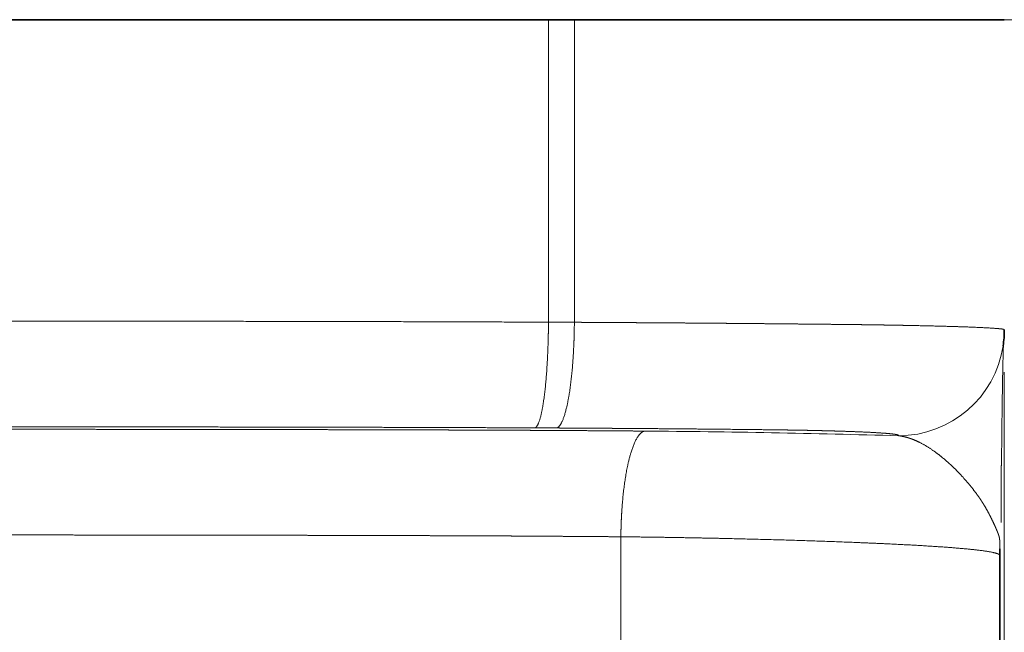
# Model space of a CAD drawing. Extents: x 279 to 1515, y 143 to 1159.
# Tile 117 of 140: x 883 to 929, y 609 to 638. Entities that reach past the tile are written whole.
import ezdxf
from ezdxf.enums import TextEntityAlignment as Align

# ---------------------------------------------------------------- set-up
doc = ezdxf.new("R2010")
doc.units = 0
doc.layers.get('0').update_dxf_attribs({"lineweight": 13})
doc.styles.get("Standard").update_dxf_attribs({"font": 'isocp.shx'})
doc.dimstyles.get("Standard").update_dxf_attribs({"dimtxt": 2.5, "dimasz": 2.5, "dimexe": 1.25, "dimexo": 0.625, "dimtad": 1, "dimcen": 2.5, "dimadec": 0, "dimazin": 0, "dimtfac": 1, "dimtmove": 0, "dimatfit": 0, "dimfxl": 0, "dimarcsym": 0})

# ---------------------------------------------------------------- blocks, each defined once
blk = doc.blocks.new('*D')
at = {"color": 7, "lineweight": 13}
for p, q in [((606.273, 638.443), (1021.684, 638.443)), ((1019.684, 198.53), (1019.684, 638.443)), ((279.106, 621.775), (279.106, 143.317)), ((929.44, 621.775), (929.44, 143.317)), ((606.291, 198.53), (1021.684, 198.53)), ((279.106, 145.317), (929.44, 145.317))]:
    blk.add_line(p, q, dxfattribs=at)
for points in [[(1020.201, 636.511), (1019.684, 638.443), (1019.166, 636.511)], [(1019.166, 200.462), (1019.684, 198.53), (1020.201, 200.462)], [(281.038, 145.835), (279.106, 145.317), (281.038, 144.8)], [(927.508, 144.8), (929.44, 145.317), (927.508, 145.835)]]:
    blk.add_lwpolyline(points, dxfattribs=at)
blk.add_text('440', height=14, rotation=90, dxfattribs=at).set_placement((1017.684, 397.471), (1017.684, 439.503), align=Align.FIT)
blk.add_text('650', height=14, dxfattribs=at).set_placement((583.257, 147.317), (625.289, 147.317), align=Align.FIT)
blk = doc.blocks.new('BLOCK46')
at = {"color": 7, "lineweight": 35}
for p, q in [((303.611, 0), (0, 0)), ((325.166, 0), (304.836, 0))]:
    blk.add_line(p, q, dxfattribs=at)
at = {"color": 7, "lineweight": 13, "ltscale": 0.357516}
blk.add_line((303.611, -14.301), (303.611, 0), dxfattribs=at)
at = {"color": 7, "lineweight": 35, "ltscale": 0.030628}
blk.add_line((304.836, 0), (303.611, 0), dxfattribs=at)
at = {"color": 7, "lineweight": 13, "ltscale": 0.35765}
blk.add_line((304.836, 0), (304.836, -14.306), dxfattribs=at)
at = {"color": 7, "lineweight": 13, "ltscale": 0.030629}
blk.add_line((304.836, -14.306), (303.611, -14.301), dxfattribs=at)
at = {"color": 7, "lineweight": 13, "ltscale": 0.000144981}
blk.add_line((325.166, -14.674), (325.166, -14.668), dxfattribs=at)
at = {"color": 7, "lineweight": 13, "ltscale": 0.025524}
blk.add_line((302.97, -19.298), (303.991, -19.303), dxfattribs=at)
at = {"color": 7, "lineweight": 13, "ltscale": 0.229964}
blk.add_line((307.035, -24.447), (307.035, -33.645), dxfattribs=at)
at = {"color": 7, "lineweight": 35, "ltscale": 0.263639}
blk.add_line((324.957, -25.015), (324.957, -35.56), dxfattribs=at)
at = {"color": 7, "lineweight": 35, "ltscale": 0.003931}
blk.add_line((324.953, -25.15), (324.948, -25.307), dxfattribs=at)
at = {"color": 7, "lineweight": 35}
blk.add_arc((320.125, -14.668), 5.041, 351.449, 359.9968, dxfattribs=at)
at = {"color": 7, "lineweight": 13}
for centre, radius, start, end in [((320.168, -14.673), 4.998, 269.9712, 351.4354), ((304.006, -573.76), 554.325, 88.32951, 89.57026)]:
    blk.add_arc(centre, radius, start, end, dxfattribs=at)
for points, knots in [([(303.611, -14.301), (299.932, -14.285), (296.252, -14.273), (292.572, -14.265), (285.859, -14.255), (279.158, -14.25), (276.305, -14.248), (272.894, -14.247), (269.487, -14.245), (269.143, -14.245), (268.38, -14.244), (267.605, -14.244), (267.209, -14.243), (266.449, -14.243), (265.705, -14.242), (265.335, -14.242), (264.587, -14.242), (263.839, -14.241), (263.465, -14.241), (261.488, -14.239), (259.511, -14.238), (258.453, -14.237), (255.322, -14.234), (252.192, -14.231), (250.666, -14.229), (247.45, -14.225), (244.236, -14.22), (243.38, -14.219), (238.559, -14.212), (233.739, -14.203), (231.021, -14.198), (224.945, -14.185), (218.873, -14.17), (215.433, -14.16), (209.423, -14.143), (203.42, -14.123), (200.509, -14.112), (194.419, -14.089), (188.331, -14.063), (185.309, -14.05), (179.207, -14.021), (173.112, -13.988), (170.342, -13.973), (165.015, -13.942), (159.693, -13.909), (157.444, -13.895), (154.599, -13.877), (151.755, -13.858), (150.397, -13.849), (148.303, -13.835), (146.205, -13.821), (144.695, -13.811), (142.568, -13.796), (140.446, -13.781), (139.196, -13.773), (137.23, -13.759), (135.263, -13.745), (133.922, -13.735), (131.964, -13.721), (130.007, -13.707), (129.509, -13.704), (127.867, -13.692), (126.241, -13.68), (125.226, -13.673), (123.693, -13.662), (122.145, -13.651), (121.642, -13.647), (116.098, -13.607), (110.553, -13.567), (106.145, -13.536), (100.693, -13.5), (95.233, -13.465), (94.258, -13.459), (93.313, -13.453), (92.366, -13.447), (91.836, -13.444), (90.865, -13.438), (89.896, -13.432), (89.013, -13.427), (87.516, -13.418), (86.018, -13.41), (84.96, -13.404), (80.982, -13.382), (77, -13.361), (74.155, -13.347), (68.318, -13.32), (62.474, -13.295), (59.559, -13.284), (53.684, -13.262), (47.807, -13.243), (44.366, -13.233), (38.347, -13.217), (32.323, -13.204), (29.261, -13.198), (24.133, -13.189), (19.004, -13.183), (17.032, -13.18), (12.56, -13.176), (8.088, -13.173), (5.682, -13.172), (3.183, -13.172), (0.684, -13.172), (0.608, -13.172), (0.429, -13.172), (0.253, -13.172), (0.168, -13.172), (0.083, -13.172), (0, -13.172)], [0, 0, 0, 0, 0, 0, 25.865581, 25.865581, 25.865581, 47.278755, 47.278755, 47.278755, 49.973512, 49.973512, 49.973512, 52.601401, 52.601401, 52.601401, 55.251684, 55.251684, 55.251684, 57.89673, 57.89673, 57.89673, 69.249484, 69.249484, 69.249484, 80.050314, 80.050314, 80.050314, 92.035698, 92.035698, 92.035698, 114.22148, 114.22148, 114.22148, 135.083522, 135.083522, 135.083522, 156.872853, 156.872853, 156.872853, 178.374053, 178.374053, 178.374053, 200.313553, 200.313553, 200.313553, 216.37809, 216.37809, 216.37809, 220.644395, 220.644395, 220.644395, 231.354089, 231.354089, 231.354089, 235.816387, 235.816387, 235.816387, 245.3998, 245.3998, 245.3998, 249.795426, 249.795426, 249.795426, 257.197442, 257.197442, 257.197442, 260.92246, 260.92246, 260.92246, 296.813728, 296.813728, 296.813728, 299.773921, 299.773921, 299.773921, 303.530606, 303.530606, 303.530606, 306.658462, 306.658462, 306.658462, 314.171831, 314.171831, 314.171831, 334.907445, 334.907445, 334.907445, 355.531177, 355.531177, 355.531177, 376.465968, 376.465968, 376.465968, 398.07914, 398.07914, 398.07914, 412.655373, 412.655373, 412.655373, 429.634037, 429.634037, 429.634037, 430.287426, 430.287426, 430.287426, 430.916974, 430.916974, 430.916974, 430.916974, 430.916974, 430.916974]), ([(302.97, -19.298), (303.025, -19.283), (303.08, -19.221), (303.133, -19.115), (303.29, -18.666), (303.412, -17.921), (303.478, -17.338), (303.553, -16.388), (303.593, -15.383), (303.603, -15.023), (303.609, -14.662), (303.611, -14.301)], [0, 0, 0, 0, 0, 0, 2.199459, 2.199459, 2.199459, 6.898123, 6.898123, 6.898123, 9.469611, 9.469611, 9.469611, 9.469611, 9.469611, 9.469611]), ([(303.991, -19.303), (304.074, -19.286), (304.157, -19.209), (304.236, -19.073), (304.448, -18.549), (304.608, -17.725), (304.689, -17.118), (304.775, -16.192), (304.819, -15.224), (304.828, -14.918), (304.834, -14.612), (304.836, -14.306)], [0, 0, 0, 0, 0, 0, 2.542615, 2.542615, 2.542615, 7.355591, 7.355591, 7.355591, 9.542664, 9.542664, 9.542664, 9.542664, 9.542664, 9.542664]), ([(325.166, -14.668), (325.166, -14.66), (325.164, -14.653), (325.157, -14.646), (325.134, -14.636), (325.084, -14.628), (325.06, -14.624), (325.009, -14.618), (324.945, -14.611), (324.911, -14.608), (324.8, -14.598), (324.668, -14.588), (324.573, -14.582), (324.213, -14.56), (323.762, -14.54), (323.397, -14.526), (322.49, -14.496), (321.463, -14.471), (320.844, -14.458), (319.983, -14.442), (319.096, -14.428), (318.884, -14.425), (318.538, -14.42), (318.187, -14.415), (318.061, -14.414), (317.81, -14.411), (317.557, -14.408), (317.512, -14.408), (317.208, -14.405), (316.905, -14.402), (316.731, -14.4), (316.402, -14.397), (316.077, -14.393), (315.914, -14.392), (315.624, -14.389), (315.337, -14.386), (315.212, -14.385), (314.961, -14.382), (314.709, -14.38), (314.584, -14.378), (314.332, -14.376), (314.08, -14.373), (313.954, -14.372), (313.703, -14.37), (313.451, -14.368), (313.325, -14.367), (312.965, -14.363), (312.604, -14.36), (312.3, -14.358), (311.79, -14.353), (311.282, -14.349), (311.148, -14.348), (310.524, -14.343), (309.895, -14.338), (309.46, -14.335), (308.97, -14.332), (308.479, -14.328), (308.399, -14.328), (308.076, -14.326), (307.754, -14.324), (307.567, -14.322), (307.318, -14.321), (307.069, -14.319), (307.007, -14.319), (306.822, -14.318), (306.637, -14.317), (306.505, -14.316), (306.257, -14.314), (306.011, -14.313), (305.872, -14.312), (305.584, -14.31), (305.295, -14.309), (305.172, -14.308), (305.009, -14.307), (304.836, -14.306)], [0, 0, 0, 0, 0, 0, 1.22212, 1.22212, 1.22212, 1.920821, 1.920821, 1.920821, 2.628424, 2.628424, 2.628424, 4.027461, 4.027461, 4.027461, 7.511015, 7.511015, 7.511015, 12.252193, 12.252193, 12.252193, 13.899321, 13.899321, 13.899321, 14.692784, 14.692784, 14.692784, 15.629933, 15.629933, 15.629933, 16.754659, 16.754659, 16.754659, 17.893834, 17.893834, 17.893834, 18.792373, 18.792373, 18.792373, 19.690913, 19.690913, 19.690913, 20.589452, 20.589452, 20.589452, 21.487992, 21.487992, 21.487992, 23.167936, 23.167936, 23.167936, 25.150516, 25.150516, 25.150516, 27.681256, 27.681256, 27.681256, 28.641841, 28.641841, 28.641841, 29.979387, 29.979387, 29.979387, 30.425237, 30.425237, 30.425237, 31.307031, 31.307031, 31.307031, 32.172783, 32.172783, 32.172783, 33.394924, 33.394924, 33.394924, 33.394924, 33.394924, 33.394924]), ([(325.126, -15.307), (325.119, -15.516), (325.112, -15.756), (325.105, -16.018), (325.093, -16.592), (325.081, -17.227), (325.075, -17.561), (325.064, -18.255), (325.055, -18.977), (325.052, -19.402), (325.047, -19.883), (325.04, -20.37), (325.039, -20.387), (325.036, -20.595), (325.031, -20.804), (325.029, -20.927), (325.023, -21.217), (325.018, -21.507), (325.015, -21.705), (325.011, -22.092), (325.01, -22.467), (325.011, -22.668), (325.014, -22.924), (325.019, -23.163), (325.021, -23.239), (325.024, -23.388), (325.026, -23.532), (325.026, -23.609), (325.024, -23.684), (325.02, -23.763), (325.02, -23.766), (325.02, -23.768), (325.02, -23.77)], [0, 0, 0, 0, 0, 0, 3.445955, 3.445955, 3.445955, 7.065308, 7.065308, 7.065308, 10.667649, 10.667649, 10.667649, 11.801496, 11.801496, 11.801496, 12.683421, 12.683421, 12.683421, 14.577591, 14.577591, 14.577591, 16.417729, 16.417729, 16.417729, 17.321152, 17.321152, 17.321152, 18.211075, 18.211075, 18.211075, 18.238605, 18.238605, 18.238605, 18.238605, 18.238605, 18.238605]), ([(302.97, -19.298), (300.394, -19.286), (297.811, -19.277), (295.221, -19.27), (289.08, -19.256), (282.914, -19.25), (279.123, -19.247), (275.271, -19.245), (271.414, -19.243), (271.128, -19.243), (270.557, -19.242), (269.986, -19.242), (269.7, -19.242), (269.13, -19.242), (268.552, -19.241), (268.259, -19.241), (267.672, -19.241), (267.084, -19.24), (266.791, -19.24), (266.24, -19.24), (265.696, -19.239), (265.302, -19.239), (264.757, -19.239), (264.213, -19.238), (263.927, -19.238), (261.017, -19.236), (258.107, -19.234), (257.17, -19.233), (253.009, -19.229), (248.852, -19.224), (247.32, -19.222), (244.256, -19.218), (241.192, -19.213), (239.661, -19.211), (236.597, -19.206), (233.533, -19.2), (232, -19.197), (228.936, -19.191), (225.87, -19.184), (224.337, -19.181), (219.639, -19.17), (214.943, -19.157), (212.289, -19.15), (206.117, -19.131), (199.95, -19.109), (196.696, -19.097), (189.752, -19.07), (182.812, -19.038), (178.225, -19.016), (170.439, -18.976), (162.671, -18.93), (159.135, -18.909), (154.402, -18.879), (149.673, -18.848), (149.464, -18.846), (147.004, -18.83), (144.535, -18.813), (143.254, -18.805), (139.804, -18.781), (136.355, -18.757), (134.476, -18.743), (132.275, -18.728), (130.075, -18.712), (129.485, -18.708), (127.645, -18.694), (125.822, -18.681), (124.425, -18.671), (122.56, -18.658), (120.675, -18.644), (120.3, -18.641), (119.55, -18.636), (118.801, -18.631), (118.426, -18.628), (114.439, -18.599), (110.454, -18.571), (107.442, -18.549), (102.834, -18.518), (98.224, -18.487), (97.227, -18.481), (95.056, -18.466), (92.884, -18.453), (92.598, -18.451), (91.042, -18.441), (89.489, -18.432), (89.113, -18.43), (88.363, -18.425), (87.612, -18.421), (87.237, -18.419), (81.521, -18.385), (75.799, -18.355), (70.868, -18.331), (59.479, -18.28), (48.074, -18.241), (41.959, -18.223), (33.892, -18.204), (25.816, -18.19), (23.789, -18.186), (19.734, -18.181), (15.68, -18.176), (13.653, -18.174), (9.935, -18.171), (6.218, -18.17), (4.527, -18.169), (2.719, -18.169), (0.91, -18.169), (0.82, -18.169), (0.58, -18.169), (0.345, -18.169), (0.228, -18.169), (0.113, -18.169), (0, -18.169)], [0, 0, 0, 0, 0, 0, 18.487274, 18.487274, 18.487274, 43.738708, 43.738708, 43.738708, 45.757758, 45.757758, 45.757758, 47.776807, 47.776807, 47.776807, 49.795949, 49.795949, 49.795949, 51.815091, 51.815091, 51.815091, 53.643029, 53.643029, 53.643029, 55.662171, 55.662171, 55.662171, 74.198895, 74.198895, 74.198895, 85.024315, 85.024315, 85.024315, 95.849734, 95.849734, 95.849734, 106.675154, 106.675154, 106.675154, 117.500573, 117.500573, 117.500573, 139.857888, 139.857888, 139.857888, 161.148094, 161.148094, 161.148094, 189.007315, 189.007315, 189.007315, 216.362081, 216.362081, 216.362081, 222.719072, 222.719072, 222.719072, 233.910516, 233.910516, 233.910516, 247.312027, 247.312027, 247.312027, 249.609341, 249.609341, 249.609341, 260.447066, 260.447066, 260.447066, 263.127402, 263.127402, 263.127402, 265.807738, 265.807738, 265.807738, 291.63482, 291.63482, 291.63482, 298.760017, 298.760017, 298.760017, 307.154438, 307.154438, 307.154438, 309.835265, 309.835265, 309.835265, 312.516092, 312.516092, 312.516092, 350.648917, 350.648917, 350.648917, 393.53943, 393.53943, 393.53943, 407.909051, 407.909051, 407.909051, 422.278671, 422.278671, 422.278671, 434.259601, 434.259601, 434.259601, 435.098764, 435.098764, 435.098764, 435.957989, 435.957989, 435.957989, 435.957989, 435.957989, 435.957989]), ([(308.164, -19.45), (307.677, -19.446), (307.192, -19.442), (306.701, -19.439), (306.012, -19.434), (305.326, -19.429), (304.908, -19.427), (304.645, -19.425), (304.382, -19.424), (304.32, -19.423), (304.198, -19.422), (304.075, -19.422), (304.013, -19.421), (303.824, -19.42), (303.64, -19.419), (303.546, -19.418), (303.387, -19.418), (303.221, -19.417), (303.18, -19.416), (303.099, -19.416), (303.018, -19.416), (302.978, -19.415), (302.898, -19.415), (302.818, -19.415), (302.777, -19.414), (302.696, -19.414), (302.615, -19.414), (302.574, -19.413), (302.37, -19.412), (302.166, -19.412), (302.005, -19.411), (301.676, -19.409), (301.344, -19.408), (301.203, -19.407), (300.867, -19.406), (300.531, -19.405), (300.365, -19.404), (299.981, -19.403), (299.596, -19.401), (299.44, -19.401), (299.114, -19.399), (298.787, -19.398), (298.682, -19.398), (298.526, -19.397), (298.37, -19.397), (298.319, -19.397), (298.215, -19.396), (298.112, -19.396), (298.06, -19.396), (297.803, -19.395), (297.55, -19.394), (297.352, -19.394), (296.971, -19.392), (296.582, -19.391), (296.279, -19.39), (295.48, -19.388), (294.681, -19.386), (294.064, -19.385), (293.137, -19.382), (292.21, -19.381), (291.902, -19.38), (291.277, -19.379), (290.651, -19.378), (290.379, -19.377), (289.101, -19.375), (287.82, -19.373), (287.023, -19.372), (285.13, -19.369), (283.238, -19.368), (282.309, -19.367), (280.509, -19.365), (278.71, -19.364), (277.839, -19.363), (276.795, -19.363), (275.75, -19.362), (275.574, -19.362), (275.228, -19.362), (274.894, -19.361), (274.73, -19.361), (274.395, -19.361), (274.046, -19.361), (273.87, -19.361), (273.168, -19.36), (272.464, -19.36), (271.936, -19.36), (271.123, -19.359), (270.315, -19.359), (270.567, -19.359), (270.146, -19.359), (269.594, -19.359), (269.432, -19.358), (268.723, -19.358), (268.015, -19.358), (267.492, -19.357), (265.924, -19.356), (264.356, -19.355), (263.31, -19.355), (261.189, -19.353), (259.073, -19.351), (258.159, -19.35), (248.781, -19.342), (239.404, -19.329), (231.105, -19.314), (219.712, -19.289), (208.33, -19.255), (205.235, -19.245), (199.111, -19.224), (192.989, -19.2), (189.644, -19.186), (180.485, -19.146), (171.339, -19.099), (165.013, -19.063), (157.89, -19.02), (150.776, -18.973), (149.758, -18.967), (147.69, -18.953), (145.622, -18.939), (144.732, -18.933), (142.662, -18.919), (140.595, -18.905), (139.579, -18.898), (137.648, -18.884), (135.711, -18.871), (134.279, -18.861), (131.537, -18.841), (128.792, -18.822), (126.968, -18.809), (124.908, -18.794), (122.852, -18.779), (122.612, -18.777), (122.132, -18.774), (121.651, -18.77), (121.411, -18.768), (120.687, -18.763), (119.969, -18.758), (119.51, -18.755), (118.8, -18.75), (118.085, -18.744), (117.836, -18.743), (117.355, -18.739), (116.876, -18.736), (116.696, -18.734), (114.042, -18.715), (111.388, -18.696), (108.989, -18.679), (103.71, -18.642), (98.426, -18.607), (95.543, -18.588), (89.771, -18.551), (83.994, -18.517), (81.105, -18.501), (75.147, -18.47), (69.184, -18.441), (66.112, -18.427), (59.966, -18.401), (53.812, -18.379), (50.733, -18.368), (39.417, -18.332), (28.082, -18.307), (19.814, -18.294), (11.449, -18.287), (3.085, -18.285), (2.976, -18.285), (2.757, -18.285), (2.537, -18.285), (2.425, -18.285), (2.201, -18.285), (1.976, -18.285), (1.864, -18.285), (1.697, -18.285), (1.532, -18.285), (1.478, -18.285), (1.149, -18.285), (0.82, -18.285), (0.546, -18.285), (0.272, -18.285), (0, -18.285)], [0, 0, 0, 0, 0, 0, 3.509786, 3.509786, 3.509786, 4.948989, 4.948989, 4.948989, 5.387804, 5.387804, 5.387804, 5.826619, 5.826619, 5.826619, 6.736262, 6.736262, 6.736262, 7.028822, 7.028822, 7.028822, 7.321382, 7.321382, 7.321382, 7.613941, 7.613941, 7.613941, 7.9065, 7.9065, 7.9065, 9.076728, 9.076728, 9.076728, 10.29119, 10.29119, 10.29119, 11.461423, 11.461423, 11.461423, 13.01139, 13.01139, 13.01139, 13.741482, 13.741482, 13.741482, 14.106529, 14.106529, 14.106529, 14.471576, 14.471576, 14.471576, 15.93178, 15.93178, 15.93178, 17.219092, 17.219092, 17.219092, 21.59823, 21.59823, 21.59823, 23.787799, 23.787799, 23.787799, 26.043628, 26.043628, 26.043628, 32.844926, 32.844926, 32.844926, 39.413631, 39.413631, 39.413631, 45.572287, 45.572287, 45.572287, 46.804046, 46.804046, 46.804046, 48.03601, 48.03601, 48.03601, 49.267973, 49.267973, 49.267973, 52.963219, 52.963219, 52.963219, 54.977385, 54.977385, 54.977385, 56.291045, 56.291045, 56.291045, 59.988596, 59.988596, 59.988596, 67.378375, 67.378375, 67.378375, 74.99773, 74.99773, 74.99773, 133.69724, 133.69724, 133.69724, 155.627275, 155.627275, 155.627275, 177.110588, 177.110588, 177.110588, 220.578984, 220.578984, 220.578984, 227.841252, 227.841252, 227.841252, 235.332511, 235.332511, 235.332511, 242.594788, 242.594788, 242.594788, 249.125685, 249.125685, 249.125685, 262.080749, 262.080749, 262.080749, 263.795178, 263.795178, 263.795178, 265.509607, 265.509607, 265.509607, 268.959272, 268.959272, 268.959272, 270.659629, 270.659629, 270.659629, 272.485728, 272.485728, 272.485728, 289.629811, 289.629811, 289.629811, 310.202381, 310.202381, 310.202381, 330.77495, 330.77495, 330.77495, 352.607455, 352.607455, 352.607455, 374.439959, 374.439959, 374.439959, 432.837274, 432.837274, 432.837274, 433.612203, 433.612203, 433.612203, 434.387132, 434.387132, 434.387132, 435.162079, 435.162079, 435.162079, 435.549553, 435.549553, 435.549553, 437.486854, 437.486854, 437.486854, 437.486854, 437.486854, 437.486854]), ([(303.991, -19.303), (304.212, -19.304), (304.429, -19.306), (304.614, -19.307), (304.904, -19.308), (305.194, -19.31), (305.265, -19.311), (305.449, -19.312), (305.634, -19.313), (305.717, -19.314), (305.876, -19.315), (306.036, -19.316), (306.088, -19.316), (306.193, -19.317), (306.3, -19.317), (306.353, -19.318), (306.512, -19.319), (306.67, -19.32), (306.775, -19.32), (306.986, -19.322), (307.196, -19.323), (307.302, -19.324), (308.287, -19.331), (309.27, -19.339), (310.151, -19.347), (311.235, -19.356), (312.31, -19.367), (312.558, -19.37), (312.871, -19.373), (313.181, -19.376), (313.287, -19.378), (313.446, -19.379), (313.607, -19.381), (313.657, -19.382), (313.762, -19.383), (313.867, -19.384), (313.907, -19.385), (314.067, -19.387), (314.227, -19.389), (314.33, -19.39), (314.535, -19.393), (314.74, -19.396), (314.842, -19.397), (315.036, -19.4), (315.225, -19.403), (315.348, -19.405), (315.772, -19.412), (316.189, -19.421), (316.519, -19.429), (317.252, -19.447), (317.931, -19.47), (318.305, -19.484), (318.786, -19.505), (319.198, -19.53), (319.312, -19.537), (319.508, -19.55), (319.679, -19.565), (319.755, -19.572), (319.885, -19.586), (319.989, -19.599), (320.034, -19.606), (320.107, -19.62), (320.145, -19.633), (320.156, -19.641), (320.165, -19.651), (320.167, -19.662), (320.167, -19.665), (320.166, -19.668), (320.166, -19.671)], [0, 0, 0, 0, 0, 0, 1.512987, 1.512987, 1.512987, 2.001088, 2.001088, 2.001088, 2.775107, 2.775107, 2.775107, 3.141236, 3.141236, 3.141236, 3.507365, 3.507365, 3.507365, 4.239589, 4.239589, 4.239589, 4.971814, 4.971814, 4.971814, 11.094059, 11.094059, 11.094059, 12.549548, 12.549548, 12.549548, 13.306821, 13.306821, 13.306821, 13.690395, 13.690395, 13.690395, 14.093226, 14.093226, 14.093226, 14.839193, 14.839193, 14.839193, 15.58516, 15.58516, 15.58516, 16.279168, 16.279168, 16.279168, 18.861723, 18.861723, 18.861723, 22.222655, 22.222655, 22.222655, 23.594518, 23.594518, 23.594518, 24.765656, 24.765656, 24.765656, 25.846479, 25.846479, 25.846479, 26.954275, 26.954275, 26.954275, 27.370397, 27.370397, 27.370397, 27.370397, 27.370397, 27.370397]), ([(308.164, -19.45), (308.053, -19.467), (307.943, -19.543), (307.837, -19.679), (307.554, -20.202), (307.339, -21.026), (307.231, -21.634), (307.117, -22.561), (307.058, -23.53), (307.045, -23.835), (307.038, -24.141), (307.035, -24.447)], [0, 0, 0, 0, 0, 0, 2.549418, 2.549418, 2.549418, 7.357713, 7.357713, 7.357713, 9.533185, 9.533185, 9.533185, 9.533185, 9.533185, 9.533185]), ([(320.166, -19.671), (320.225, -19.677), (320.286, -19.686), (320.347, -19.697), (320.47, -19.723), (320.592, -19.756), (320.653, -19.775), (320.854, -19.843), (321.053, -19.929), (321.191, -19.996), (321.604, -20.221), (322.003, -20.5), (322.262, -20.706), (322.763, -21.146), (323.225, -21.636), (323.454, -21.9), (323.689, -22.189), (323.903, -22.485), (323.927, -22.518), (323.974, -22.585), (324.019, -22.651), (324.042, -22.684), (324.086, -22.751), (324.13, -22.819), (324.151, -22.853), (324.277, -23.055), (324.393, -23.26), (324.484, -23.434), (324.6, -23.67), (324.703, -23.894), (324.731, -23.956), (324.785, -24.076), (324.832, -24.188), (324.854, -24.241), (324.892, -24.34), (324.921, -24.436), (324.932, -24.481), (324.945, -24.55), (324.951, -24.628), (324.953, -24.656), (324.954, -24.687), (324.955, -24.717), (324.955, -24.721), (324.955, -24.732), (324.955, -24.743), (324.955, -24.749), (324.955, -24.768), (324.954, -24.787), (324.954, -24.801), (324.954, -24.829), (324.954, -24.858), (324.953, -24.874), (324.952, -24.958), (324.95, -25.051), (324.949, -25.128), (324.948, -25.217), (324.948, -25.307)], [0, 0, 0, 0, 0, 0, 0.972678, 0.972678, 0.972678, 1.948113, 1.948113, 1.948113, 4.181769, 4.181769, 4.181769, 8.688135, 8.688135, 8.688135, 13.185659, 13.185659, 13.185659, 13.749476, 13.749476, 13.749476, 14.313294, 14.313294, 14.313294, 14.877111, 14.877111, 14.877111, 17.679294, 17.679294, 17.679294, 18.790162, 18.790162, 18.790162, 19.90103, 19.90103, 19.90103, 20.865859, 20.865859, 20.865859, 21.290197, 21.290197, 21.290197, 21.362735, 21.362735, 21.362735, 21.435272, 21.435272, 21.435272, 21.594784, 21.594784, 21.594784, 21.754297, 21.754297, 21.754297, 22.441237, 22.441237, 22.441237, 22.441237, 22.441237, 22.441237]), ([(0, -23.282), (0.194, -23.282), (0.391, -23.282), (0.588, -23.282), (0.981, -23.282), (1.374, -23.282), (1.57, -23.282), (9.542, -23.283), (17.514, -23.289), (25.304, -23.3), (35.322, -23.321), (45.319, -23.35), (47.552, -23.356), (52.067, -23.371), (56.579, -23.388), (58.614, -23.396), (62.413, -23.411), (66.208, -23.428), (67.728, -23.435), (70.517, -23.448), (73.306, -23.462), (75.818, -23.474), (77.846, -23.485), (79.875, -23.496), (80.635, -23.5), (81.773, -23.507), (82.911, -23.513), (83.291, -23.515), (85.566, -23.529), (87.841, -23.542), (89.738, -23.554), (93.742, -23.579), (97.745, -23.605), (99.418, -23.617), (103.542, -23.645), (107.666, -23.674), (109.686, -23.688), (112.069, -23.705), (114.454, -23.722), (115.249, -23.728), (116.063, -23.734), (116.872, -23.74), (117.316, -23.743), (118.199, -23.749), (119.086, -23.756), (119.532, -23.759), (120.455, -23.766), (121.38, -23.772), (121.74, -23.775), (123.927, -23.791), (126.121, -23.807), (127.845, -23.819), (131.297, -23.844), (134.75, -23.868), (136.474, -23.88), (139.486, -23.901), (142.493, -23.922), (143.78, -23.93), (146.353, -23.947), (148.926, -23.964), (150.213, -23.973), (154.847, -24.003), (159.486, -24.031), (162.839, -24.051), (166.861, -24.074), (170.887, -24.096), (172.093, -24.102), (173.534, -24.11), (174.977, -24.117), (175.753, -24.121), (177.304, -24.129), (178.855, -24.137), (179.631, -24.14), (181.959, -24.152), (184.29, -24.162), (185.844, -24.169), (188.856, -24.182), (191.865, -24.194), (193.803, -24.202), (196.818, -24.214), (199.832, -24.225), (201.391, -24.23), (204.509, -24.241), (207.626, -24.25), (209.185, -24.255), (213.861, -24.269), (218.539, -24.282), (221.657, -24.289), (227.916, -24.304), (234.176, -24.316), (237.234, -24.321), (243.291, -24.331), (249.348, -24.338), (253.294, -24.343), (257.136, -24.347), (260.976, -24.35), (261.901, -24.35), (263.981, -24.352), (266.061, -24.353), (267.216, -24.354), (268.602, -24.355), (269.987, -24.356), (270.217, -24.356), (270.91, -24.356), (271.609, -24.357), (272.079, -24.357), (272.785, -24.357), (273.488, -24.358), (273.721, -24.358), (274.196, -24.358), (274.667, -24.358), (274.861, -24.358), (275.56, -24.359), (276.258, -24.359), (276.718, -24.36), (277.749, -24.36), (278.78, -24.361), (279.351, -24.361), (280.494, -24.362), (281.637, -24.363), (282.209, -24.364), (283.923, -24.365), (285.637, -24.367), (286.778, -24.369), (288.553, -24.371), (290.321, -24.374), (290.471, -24.375), (291.231, -24.376), (291.994, -24.378), (292.128, -24.378), (292.395, -24.379), (292.663, -24.379), (292.796, -24.379), (293.197, -24.38), (293.598, -24.381), (293.865, -24.382), (294.532, -24.384), (295.199, -24.385), (295.598, -24.387), (296.131, -24.388), (296.663, -24.39), (296.796, -24.39), (297.488, -24.392), (298.185, -24.395), (298.619, -24.396), (299.376, -24.399), (300.125, -24.402), (300.314, -24.403), (300.695, -24.405), (301.08, -24.406), (301.262, -24.407), (301.548, -24.408), (301.82, -24.41), (301.908, -24.41), (302.079, -24.411), (302.24, -24.412), (302.316, -24.413), (302.478, -24.414), (302.649, -24.415), (302.738, -24.416), (302.919, -24.417), (303.105, -24.418), (303.2, -24.419), (303.39, -24.42), (303.579, -24.421), (303.676, -24.422), (304.238, -24.425), (304.783, -24.429), (305.239, -24.432), (305.876, -24.437), (306.511, -24.442), (306.657, -24.443), (306.846, -24.445), (307.035, -24.447)], [0, 0, 0, 0, 0, 0, 1.396204, 1.396204, 1.396204, 2.792408, 2.792408, 2.792408, 58.027295, 58.027295, 58.027295, 73.930245, 73.930245, 73.930245, 90.18154, 90.18154, 90.18154, 101.03655, 101.03655, 101.03655, 110.115529, 110.115529, 110.115529, 115.543033, 115.543033, 115.543033, 118.256786, 118.256786, 118.256786, 131.825547, 131.825547, 131.825547, 146.893075, 146.893075, 146.893075, 161.340864, 161.340864, 161.340864, 163.934797, 163.934797, 163.934797, 167.147185, 167.147185, 167.147185, 170.359576, 170.359576, 170.359576, 173.733737, 173.733737, 173.733737, 185.922751, 185.922751, 185.922751, 198.111765, 198.111765, 198.111765, 207.253381, 207.253381, 207.253381, 216.394997, 216.394997, 216.394997, 240.151739, 240.151739, 240.151739, 244.862833, 244.862833, 244.862833, 250.33635, 250.33635, 250.33635, 255.809867, 255.809867, 255.809867, 266.756894, 266.756894, 266.756894, 277.023325, 277.023325, 277.023325, 288.012197, 288.012197, 288.012197, 299.00107, 299.00107, 299.00107, 320.978814, 320.978814, 320.978814, 343.092367, 343.092367, 343.092367, 363.641798, 363.641798, 363.641798, 370.157908, 370.157908, 370.157908, 378.301707, 378.301707, 378.301707, 379.929396, 379.929396, 379.929396, 383.184774, 383.184774, 383.184774, 384.812475, 384.812475, 384.812475, 386.503043, 386.503043, 386.503043, 389.758383, 389.758383, 389.758383, 393.813483, 393.813483, 393.813483, 397.868583, 397.868583, 397.868583, 405.978782, 405.978782, 405.978782, 410.512528, 410.512528, 410.512528, 411.473352, 411.473352, 411.473352, 412.434176, 412.434176, 412.434176, 414.355824, 414.355824, 414.355824, 417.238315, 417.238315, 417.238315, 418.199145, 418.199145, 418.199145, 422.241657, 422.241657, 422.241657, 423.61171, 423.61171, 423.61171, 424.999447, 424.999447, 424.999447, 425.685166, 425.685166, 425.685166, 426.370886, 426.370886, 426.370886, 427.056558, 427.056558, 427.056558, 427.742229, 427.742229, 427.742229, 428.426976, 428.426976, 428.426976, 431.850308, 431.850308, 431.850308, 433.28262, 433.28262, 433.28262, 433.28262, 433.28262, 433.28262]), ([(324.948, -25.307), (324.903, -25.247), (324.718, -25.188), (324.397, -25.131), (323.476, -25.016), (322.149, -24.916), (321.35, -24.866), (319.364, -24.76), (317.114, -24.672), (315.767, -24.626), (313.257, -24.553), (310.641, -24.497), (309.449, -24.476), (308.246, -24.459), (307.035, -24.447)], [0, 0, 0, 0, 0, 0, 7.427814, 7.427814, 7.427814, 15.960394, 15.960394, 15.960394, 27.2742, 27.2742, 27.2742, 36.53287, 36.53287, 36.53287, 36.53287, 36.53287, 36.53287])]:
    blk.add_open_spline(points, degree=5, knots=knots, dxfattribs=at)

msp = doc.modelspace()

# ---------------------------------------------------------------- block references
at = {"lineweight": 0}
msp.add_blockref('BLOCK46', (604.273, 638.443), dxfattribs=at)

# ---------------------------------------------------------------- dimensions: what is measured, and where the dimension line sits
at = {"color": 0, "lineweight": 0}
for base, p1, p2, angle, middle in [((1019.684, 638.443), (604.291, 198.53), (604.273, 638.443), 89.9995, (1019.684, 418.487)), ((929.44, 145.317), (279.106, 623.775), (929.44, 623.775), 359.9981, (604.273, 145.317))]:
    dim = msp.add_linear_dim(base=base, p1=p1, p2=p2, angle=angle, dimstyle='Standard', dxfattribs=at)
    dim.commit()
    dim.dimension.update_dxf_attribs({"geometry": '*D', "text_midpoint": middle, "dimtype": 160})

doc.saveas('drawing.dxf')
